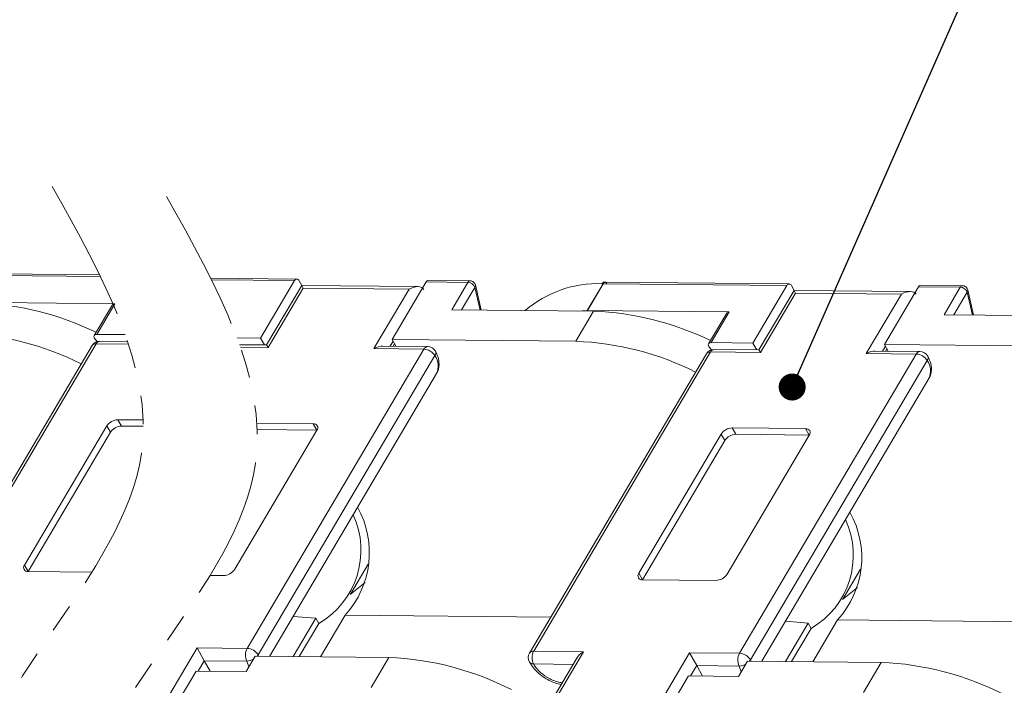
# Model space of a CAD drawing. Header units: millimetres. Extents: x 2978 to 3606, y -417 to 23.
# Tile 26 of 28: x 3419 to 3474, y -73 to -36. Entities that reach past the tile are written whole.
import ezdxf

# ---------------------------------------------------------------- set-up
doc = ezdxf.new("R2010")
doc.units = ezdxf.units.MM
doc.linetypes.add('PHANTOM2', pattern=[31.75, 15.875, -3.175, 3.175, -3.175, 3.175, -3.175])
doc.styles.get("Standard").update_dxf_attribs({"font": '仿宋_GB2312.ttf', "width": 0.8})
doc.dimstyles.new('副本 ISO-5', dxfattribs={"dimtxt": 3, "dimasz": 1.5, "dimexe": 1, "dimexo": 0.625, "dimgap": 0.5, "dimtad": 1, "dimtoh": 1, "dimdsep": 46, "dimtxsty": 'Standard', "dimcen": 2.5, "dimadec": 0, "dimazin": 0, "dimtfac": 1, "dimtmove": 0, "dimatfit": 3, "dimfxl": 0, "dimarcsym": 0})

msp = doc.modelspace()

# ---------------------------------------------------------------- linework, layer by layer
at = {"color": 7, "linetype": 'Continuous', "lineweight": 15}
for p, q in [((3417.671, -50.608), (3423.866, -50.67)), ((3423.822, -50.581), (3417.687, -50.52)), ((3434.773, -50.809), (3429.984, -50.761)), ((3430.028, -50.85), (3434.648, -50.896)), ((3434.648, -50.896), (3432.76, -54.092)), ((3435.048, -51.166), (3433.096, -54.47)), ((3433.179, -54.618), (3435.131, -51.314)), ((3434.896, -50.899), (3435.047, -51.167)), ((3441.503, -51.231), (3435.048, -51.166)), ((3435.131, -51.314), (3435.048, -51.166)), ((3435.131, -51.314), (3441.009, -51.372)), ((3441.009, -51.372), (3439.057, -54.676)), ((3440.06, -54.165), (3441.948, -50.969)), ((3441.948, -50.969), (3444.276, -50.992)), ((3444.4, -50.904), (3442.073, -50.881)), ((3444.276, -50.992), (3443.374, -52.518)), ((3443.928, -52.524), (3444.669, -51.27)), ((3444.669, -51.27), (3444.964, -52.534)), ((3445.019, -52.535), (3444.693, -51.138)), ((3450.907, -52.558), (3451.788, -51.067)), ((3450.916, -52.558), (3451.797, -51.067)), ((3451.784, -51.066), (3451.724, -51.066)), ((3451.848, -51.003), (3451.797, -51.067)), ((3451.797, -51.067), (3461.999, -51.168)), ((3462.124, -51.081), (3451.814, -50.978)), ((3461.999, -51.168), (3460.111, -54.364)), ((3462.246, -51.171), (3462.398, -51.439)), ((3467.411, -54.437), (3469.299, -51.241)), ((3469.299, -51.241), (3471.626, -51.264)), ((3471.751, -51.176), (3469.424, -51.153)), ((3471.626, -51.264), (3470.724, -52.79)), ((3472.369, -52.807), (3472.043, -51.41)), ((3462.398, -51.438), (3460.446, -54.742)), ((3460.529, -54.89), (3462.481, -51.586)), ((3468.854, -51.503), (3462.398, -51.438)), ((3462.481, -51.586), (3462.398, -51.438)), ((3462.481, -51.586), (3468.359, -51.644)), ((3468.359, -51.644), (3466.407, -54.948)), ((3471.278, -52.796), (3472.019, -51.541)), ((3472.019, -51.541), (3472.315, -52.806)), ((3416.79, -52.1), (3424.664, -52.178)), ((3424.525, -52.239), (3423.518, -53.944)), ((3423.657, -53.882), (3424.664, -52.178)), ((3443.374, -52.518), (3451.253, -52.597)), ((3451.253, -52.597), (3450.267, -54.266)), ((3450.338, -52.588), (3450.907, -52.558)), ((3450.916, -52.558), (3458.79, -52.636)), ((3458.651, -52.698), (3457.644, -54.402)), ((3457.783, -54.341), (3458.79, -52.636)), ((3470.724, -52.79), (3478.603, -52.869)), ((3425.242, -53.898), (3423.657, -53.882)), ((3432.76, -54.092), (3431.451, -54.079)), ((3432.973, -54.469), (3432.76, -54.092)), ((3423.397, -54.505), (3413.572, -71.134)), ((3413.802, -71.033), (3423.627, -54.404)), ((3423.686, -54.28), (3423.575, -54.155)), ((3423.627, -54.404), (3425.422, -54.421)), ((3425.373, -54.274), (3423.833, -54.259)), ((3433.096, -54.47), (3431.588, -54.455)), ((3431.64, -54.602), (3433.179, -54.618)), ((3433.179, -54.618), (3433.096, -54.47)), ((3439.057, -54.676), (3441.833, -54.704)), ((3442.038, -54.559), (3439.551, -54.535)), ((3439.959, -54.539), (3440.119, -54.269)), ((3440.06, -54.165), (3440.273, -54.542)), ((3450.267, -54.266), (3440.06, -54.165)), ((3440.123, -54.54), (3440.199, -54.411)), ((3457.812, -54.738), (3457.701, -54.614)), ((3460.111, -54.364), (3457.783, -54.341)), ((3460.323, -54.741), (3460.111, -54.364)), ((3467.31, -54.811), (3467.469, -54.541)), ((3467.411, -54.437), (3467.623, -54.814)), ((3477.617, -54.538), (3467.411, -54.437)), ((3467.473, -54.812), (3467.55, -54.683)), ((3441.833, -54.704), (3432.008, -71.333)), ((3442.442, -55.063), (3432.617, -71.693)), ((3457.523, -54.963), (3447.699, -71.592)), ((3447.929, -71.491), (3457.753, -54.862)), ((3457.753, -54.862), (3460.529, -54.89)), ((3460.446, -54.742), (3457.959, -54.718)), ((3469.183, -54.976), (3459.359, -71.605)), ((3460.529, -54.89), (3460.446, -54.742)), ((3466.407, -54.948), (3469.183, -54.976)), ((3469.389, -54.831), (3466.902, -54.807)), ((3469.792, -55.335), (3459.967, -71.965)), ((3433.249, -71.774), (3442.531, -56.064)), ((3460.6, -72.046), (3469.881, -56.336)), ((3424.214, -58.97), (3419.646, -66.703)), ((3424.415, -59.326), (3424.214, -58.97)), ((3426.233, -58.637), (3424.83, -58.623)), ((3424.83, -58.623), (3425.031, -58.978)), ((3426.24, -58.99), (3425.031, -58.978)), ((3435.688, -58.85), (3432.558, -58.819)), ((3435.688, -58.85), (3435.888, -59.205)), ((3424.415, -59.326), (3419.846, -67.058)), ((3431.32, -66.938), (3435.888, -59.205)), ((3435.888, -59.205), (3432.575, -59.172)), ((3458.34, -59.429), (3453.772, -67.161)), ((3458.541, -59.784), (3458.34, -59.429)), ((3458.67, -67.21), (3463.239, -59.477)), ((3463.038, -59.122), (3458.956, -59.081)), ((3458.956, -59.081), (3459.157, -59.437)), ((3463.239, -59.477), (3459.157, -59.437)), ((3463.038, -59.122), (3463.239, -59.477)), ((3458.541, -59.784), (3453.972, -67.517)), ((3419.646, -66.703), (3419.846, -67.058)), ((3437.746, -68.327), (3438.732, -66.658)), ((3419.846, -67.058), (3423.388, -67.093)), ((3453.772, -67.161), (3453.972, -67.517)), ((3465.097, -68.599), (3466.083, -66.93)), ((3429.953, -67.278), (3430.704, -67.285)), ((3438.576, -67.668), (3437.735, -68.345)), ((3453.972, -67.517), (3458.055, -67.557)), ((3465.927, -67.94), (3465.086, -68.617)), ((3434.562, -69.552), (3435.827, -69.662)), ((3434.571, -71.787), (3435.827, -69.662)), ((3435.988, -69.948), (3434.899, -71.79)), ((3435.827, -69.662), (3435.988, -69.948)), ((3437.461, -69.479), (3436.089, -71.802)), ((3437.461, -69.479), (3448.88, -69.593)), ((3461.913, -69.824), (3463.177, -69.934)), ((3461.922, -72.059), (3463.177, -69.934)), ((3463.177, -69.934), (3463.338, -70.22)), ((3464.812, -69.751), (3463.44, -72.074)), ((3464.812, -69.751), (3476.231, -69.865)), ((3463.338, -70.22), (3462.25, -72.062)), ((3429.232, -71.305), (3427.179, -74.781)), ((3432.008, -71.333), (3429.232, -71.305)), ((3429.633, -72.016), (3429.232, -71.305)), ((3450.704, -71.519), (3447.929, -71.491)), ((3448.651, -74.994), (3450.704, -71.519)), ((3456.583, -71.577), (3454.53, -75.053)), ((3459.359, -71.605), (3456.583, -71.577)), ((3456.984, -72.288), (3456.583, -71.577)), ((3429.293, -72.592), (3429.633, -72.016)), ((3429.962, -72.599), (3429.633, -72.016)), ((3429.633, -72.016), (3432.001, -72.04)), ((3431.958, -72.618), (3432.461, -71.766)), ((3432.001, -72.04), (3432.111, -72.359)), ((3432.461, -71.766), (3439.884, -71.84)), ((3432.617, -71.693), (3432.657, -71.768)), ((3439.884, -71.84), (3438.898, -73.509)), ((3450.328, -71.869), (3448.275, -75.344)), ((3459.308, -72.89), (3459.812, -72.038)), ((3459.812, -72.038), (3467.234, -72.112)), ((3459.967, -71.965), (3460.008, -72.04)), ((3467.234, -72.112), (3466.248, -73.781)), ((3427.789, -74.934), (3429.174, -72.591)), ((3429.174, -72.591), (3431.958, -72.618)), ((3447.922, -72.198), (3450.12, -72.22)), ((3456.644, -72.864), (3456.984, -72.288)), ((3457.312, -72.871), (3456.984, -72.288)), ((3456.984, -72.288), (3459.352, -72.312)), ((3459.352, -72.312), (3459.461, -72.631)), ((3455.14, -75.206), (3456.524, -72.863)), ((3456.524, -72.863), (3459.308, -72.89))]:
    msp.add_line(p, q, dxfattribs=at)
at = {"color": 7, "linetype": 'Continuous', "lineweight": 15, "flags": 128}
for points in [[(3423.657, -53.882), (3423.604, -53.888), (3423.559, -53.904), (3423.527, -53.931), (3423.508, -53.966), (3423.503, -54.009), (3423.513, -54.057), (3423.538, -54.106), (3423.575, -54.155)], [(3457.783, -54.341), (3457.73, -54.346), (3457.686, -54.362), (3457.653, -54.389), (3457.634, -54.425), (3457.629, -54.468), (3457.639, -54.515), (3457.664, -54.565), (3457.701, -54.614)], [(3432.617, -71.693), (3432.569, -71.761), (3432.563, -71.767)], [(3459.967, -71.965), (3459.919, -72.033), (3459.914, -72.039)]]:
    msp.add_lwpolyline(points, dxfattribs=at)
at = {"color": 7, "linetype": 'Continuous', "lineweight": 15}
for centre, radius, start, end in [((3434.772, -50.944), 0.132, 20.2136, 158.6309), ((3442.087, -51.033), 0.152, 95.1205, 155.0452), ((3444.414, -51.056), 0.152, 95.1671, 155.0411), ((3444.262, -51.428), 0.437, 21.3105, 88.2063), ((3444.522, -51.175), 0.174, 327.2978, 12.3072), ((3451.499, -57.268), 6.206, 87.9259, 130.6419), ((3451.972, -51.193), 0.227, 123.1147, 145.9077), ((3451.794, -51.341), 0.275, 89.421, 91.3561), ((3451.919, -51.095), 0.116, 94.8058, 127.5882), ((3462.122, -51.216), 0.132, 20.2136, 158.6309), ((3469.437, -51.305), 0.152, 95.1205, 155.0452), ((3471.765, -51.328), 0.152, 95.1671, 155.0411), ((3471.613, -51.7), 0.437, 21.3105, 88.2063), ((3471.873, -51.447), 0.174, 327.2978, 12.3072), ((3416.523, -68.287), 16.16, 63.9461, 87.8596), ((3424.646, -52.325), 0.148, 82.8443, 144.7005), ((3450.913, -52.833), 0.275, 89.421, 91.3561), ((3450.649, -68.745), 16.16, 63.9461, 87.8596), ((3458.772, -52.783), 0.148, 82.8443, 144.7005), ((3415.515, -70.07), 16.274, 63.4094, 87.7969), ((3423.828, -54.759), 0.5, 89.4303, 149.4249), ((3423.6, -54.654), 0.251, 83.81, 143.7347), ((3423.855, -54.51), 0.251, 95.1205, 155.0452), ((3442.061, -54.81), 0.251, 95.1205, 155.0452), ((3442.033, -55.059), 0.5, 29.4276, 89.4303), ((3449.641, -70.528), 16.274, 63.4094, 87.7969), ((3441.79, -55.471), 0.768, 32.0331, 86.8221), ((3442.239, -54.915), 0.251, 323.8023, 23.7328), ((3441.641, -55.639), 0.986, 334.4409, 35.7264), ((3457.954, -55.218), 0.5, 89.4303, 149.4249), ((3457.726, -55.112), 0.251, 83.81, 143.7347), ((3457.981, -54.968), 0.251, 95.1205, 155.0452), ((3469.411, -55.082), 0.251, 95.1205, 155.0452), ((3469.141, -55.743), 0.768, 32.0331, 86.8221), ((3469.384, -55.331), 0.5, 29.4276, 89.4303), ((3469.589, -55.187), 0.251, 323.8023, 23.7328), ((3468.992, -55.911), 0.986, 334.4409, 35.7264), ((3424.857, -59.391), 0.769, 92.0373, 146.8179), ((3425.058, -59.746), 0.769, 92.0373, 146.8179), ((3435.721, -59.066), 0.218, 320.211, 98.6442), ((3458.983, -59.849), 0.769, 92.0373, 146.8179), ((3459.184, -60.205), 0.769, 92.0373, 146.8179), ((3463.071, -59.338), 0.218, 320.211, 98.6442), ((3433.635, -65.88), 4.699, 300.0432, 24.8613), ((3433.645, -66.008), 5.158, 317.7133, 29.2632), ((3460.996, -66.28), 5.158, 317.7133, 29.2632), ((3460.986, -66.152), 4.699, 300.0432, 24.8613), ((3419.813, -66.842), 0.218, 140.211, 278.6442), ((3430.677, -66.517), 0.769, 272.0373, 326.8179), ((3453.94, -67.301), 0.218, 140.211, 278.6442), ((3458.027, -66.789), 0.769, 272.0373, 326.8179), ((3432.687, -71.693), 0.768, 152.0331, 206.8221), ((3431.966, -72.1), 0.768, 32.0331, 86.8221), ((3448.129, -71.847), 0.5, 149.4249, 209.4276), ((3447.901, -71.741), 0.251, 83.81, 143.7347), ((3448.607, -71.852), 0.768, 152.0331, 206.8221), ((3460.037, -71.965), 0.768, 152.0331, 206.8221), ((3459.316, -72.372), 0.768, 32.0331, 86.8221), ((3431.981, -71.307), 0.733, 271.5901, 301.3961), ((3439.25, -88.159), 16.331, 62.8879, 87.7746), ((3447.894, -71.96), 0.24, 213.4737, 276.6896), ((3466.6, -88.431), 16.331, 62.8879, 87.7746), ((3459.331, -71.579), 0.733, 271.5901, 301.3961)]:
    msp.add_arc(centre, radius, start, end, dxfattribs=at)
for centre, start_param, end_param in [((3441.209, -51.728), 3.141593, 4.712389), ((3468.56, -52), 3.141593, 4.712389), ((3439.257, -55.032), 3.927072, 4.712389), ((3466.608, -55.304), 3.927072, 4.712389), ((3450.905, -71.874), 4.712389, 5.497706)]:
    msp.add_ellipse(centre, major_axis=(-0.616, -0.347), ratio=0.577382, start_param=start_param, end_param=end_param, dxfattribs=at)
at = {"color": 3, "linetype": 'PHANTOM2', "lineweight": 9, "ltscale": 0.5}
for points in [[(3421.188, -45.665), (3426.136, -60.51), (3416.239, -80.305), (3421.188, -95.15)], [(3427.53, -46.212), (3432.479, -61.058), (3422.582, -80.852), (3427.53, -95.697)]]:
    msp.add_spline(points, degree=3, dxfattribs=at)
at = {"color": 7, "linetype": 'Continuous', "lineweight": 15}
for points, knots in [([(3444.689, -51.139), (3444.682, -51.112), (3444.665, -51.048), (3444.595, -50.97), (3444.501, -50.914), (3444.433, -50.908), (3444.4, -50.905)], [0, 0, 0, 0, 0.205745, 0.490027, 0.759199, 1, 1, 1, 1]), ([(3451.724, -51.066), (3451.742, -51.042), (3451.778, -50.995), (3451.835, -50.972), (3451.865, -50.984), (3451.873, -50.987)], [0, 0, 0, 0, 0.430361, 0.860723, 1, 1, 1, 1]), ([(3451.848, -51.003), (3451.859, -50.995), (3451.878, -50.98), (3451.909, -50.977), (3451.938, -50.989), (3451.964, -51.02), (3451.974, -51.053), (3451.979, -51.069)], [0, 0, 0, 0, 0.201, 0.349357, 0.590688, 0.80114, 1, 1, 1, 1]), ([(3472.04, -51.411), (3472.032, -51.384), (3472.015, -51.32), (3471.945, -51.242), (3471.852, -51.186), (3471.783, -51.18), (3471.751, -51.177)], [0, 0, 0, 0, 0.205745, 0.490027, 0.759199, 1, 1, 1, 1]), ([(3442.521, -56.061), (3442.532, -56.049), (3442.648, -55.921), (3442.693, -55.569), (3442.641, -55.158), (3442.518, -54.912), (3442.469, -54.814)], [0, 0, 0, 0, 0.037812, 0.403415, 0.761152, 1, 1, 1, 1]), ([(3469.872, -56.333), (3469.883, -56.321), (3469.998, -56.193), (3470.044, -55.841), (3469.992, -55.43), (3469.869, -55.184), (3469.819, -55.086)], [0, 0, 0, 0, 0.037812, 0.403415, 0.761152, 1, 1, 1, 1]), ([(3447.694, -72.092), (3447.764, -72.202), (3447.958, -72.504), (3448.447, -72.928), (3449.01, -73.253), (3449.352, -73.318), (3449.46, -73.338)], [0, 0, 0, 0, 0.187855, 0.517251, 0.847779, 1, 1, 1, 1]), ([(3449.517, -73.24), (3449.431, -73.23), (3449.256, -73.211), (3448.975, -73.1), (3448.793, -73.008), (3448.702, -72.954), (3448.69, -72.947), (3448.517, -72.842), (3448.282, -72.659), (3448.104, -72.461), (3448.028, -72.362), (3447.979, -72.296), (3447.942, -72.232), (3447.922, -72.198)], [0, 0, 0, 0, 0.143531, 0.290073, 0.436873, 0.437509, 0.442594, 0.456793, 0.729045, 0.864377, 0.871149, 0.931871, 1, 1, 1, 1])]:
    msp.add_open_spline(points, degree=3, knots=knots, dxfattribs=at)

# ---------------------------------------------------------------- leaders
at = {"color": 5, "lineweight": 9, "annotation_type": 0, "has_hookline": 1, "hookline_direction": 0, "text_width": 2.538}
msp.add_leader([(3462.289, -56.809), (3472.292, -34.088), (3473.792, -34.088)], dimstyle='副本 ISO-5', override={"dimgap": 0.5, "dimtad": 0, "dimldrblk": 'Dot'}, dxfattribs=at)

doc.saveas('drawing.dxf')
